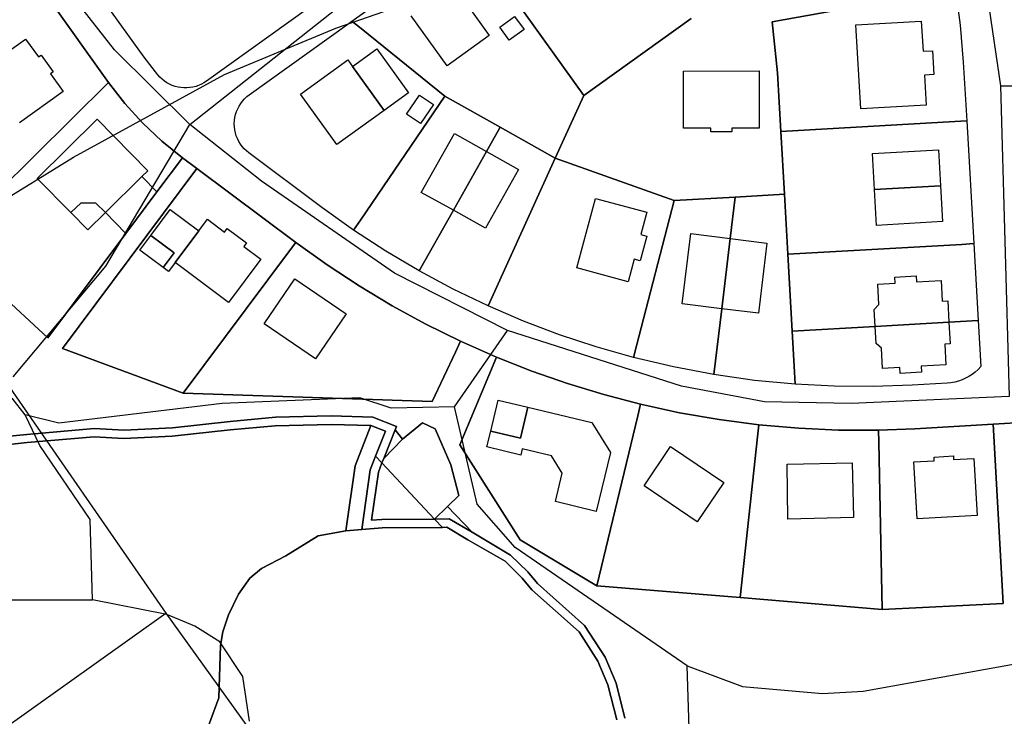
# Model space of a CAD drawing. Extents: x 577960 to 582939, y 6017202 to 6023066.
# Tile 162 of 217: x 579810 to 579974, y 6021856 to 6021972. Entities that reach past the tile are written whole.
import ezdxf

# ---------------------------------------------------------------- set-up
doc = ezdxf.new("R2010")
doc.units = 0
doc.header["$MEASUREMENT"] = 0
doc.linetypes.add('D', pattern=[0])
for name, color, linetype in [('LI__FLUR', 7, 'D'), ('LI__GEB', 7, 'Continuous'), ('LI__STRASSE', 7, 'Continuous')]:
    doc.layers.add(name, color=color, linetype=linetype)

msp = doc.modelspace()

# ---------------------------------------------------------------- linework, layer by layer
at = {"layer": 'LI__FLUR', "color": 8, "linetype": 'D', "true_color": 0x808080}
for p, q in [((579865.711, 6021972.044), (579885.343, 6021986.117)), ((579886.508, 6021984.492), (579904.285, 6021959.687)), ((579904.285, 6021959.687), (579886.508, 6021984.492)), ((579831.104, 6021966.047), (579822.538, 6021977.993)), ((579935.673, 6021971.901), (579966.17, 6021977.438)), ((579966.17, 6021977.438), (579935.673, 6021971.901)), ((579966.17, 6021977.438), (579966.98, 6021971.341)), ((579825.207, 6021961.829), (579814.75, 6021976.423)), ((579814.75, 6021976.423), (579825.207, 6021961.829)), ((579858.503, 6021974.253), (579841.49, 6021962.059)), ((579865.261, 6021971.724), (579865.711, 6021972.044)), ((579867.266, 6021970.788), (579865.711, 6021972.044)), ((579865.711, 6021972.044), (579867.266, 6021970.788)), ((579922.158, 6021972.502), (579904.285, 6021959.687)), ((579904.285, 6021959.687), (579922.158, 6021972.502)), ((579848.617, 6021959.789), (579865.261, 6021971.724)), ((579881.184, 6021959.548), (579867.266, 6021970.788)), ((579867.266, 6021970.788), (579881.184, 6021959.548)), ((579936.542, 6021963.445), (579935.673, 6021971.901)), ((579935.673, 6021971.901), (579936.542, 6021963.445)), ((579966.98, 6021971.341), (579967.48, 6021965.213)), ((579833.403, 6021963.078), (579831.104, 6021966.047)), ((579967.48, 6021965.213), (579968.04, 6021955.467)), ((579833.739, 6021962.71), (579833.403, 6021963.078)), ((579834.104, 6021962.372), (579833.739, 6021962.71)), ((579834.496, 6021962.065), (579834.104, 6021962.372)), ((579937.102, 6021953.689), (579936.542, 6021963.445)), ((579936.542, 6021963.445), (579937.102, 6021953.689)), ((579825.207, 6021961.829), (579798.087, 6021935.071)), ((579798.087, 6021935.071), (579825.207, 6021961.829)), ((579827.906, 6021958.351), (579825.207, 6021961.829)), ((579825.207, 6021961.829), (579827.906, 6021958.351)), ((579834.912, 6021961.791), (579834.496, 6021962.065)), ((579835.349, 6021961.553), (579834.912, 6021961.791)), ((579835.804, 6021961.352), (579835.349, 6021961.553)), ((579836.275, 6021961.19), (579835.804, 6021961.352)), ((579836.757, 6021961.067), (579836.275, 6021961.19)), ((579837.248, 6021960.984), (579836.757, 6021961.067)), ((579837.744, 6021960.942), (579837.248, 6021960.984)), ((579838.241, 6021960.942), (579837.744, 6021960.942)), ((579838.737, 6021960.983), (579838.241, 6021960.942)), ((579839.228, 6021961.065), (579838.737, 6021960.983)), ((579839.71, 6021961.187), (579839.228, 6021961.065)), ((579840.181, 6021961.349), (579839.71, 6021961.187)), ((579840.636, 6021961.549), (579840.181, 6021961.349)), ((579841.074, 6021961.786), (579840.636, 6021961.549)), ((579841.49, 6021962.059), (579841.074, 6021961.786)), ((579847.5, 6021958.743), (579847.842, 6021959.123)), ((579847.842, 6021959.123), (579848.215, 6021959.473)), ((579848.215, 6021959.473), (579848.617, 6021959.789)), ((579867.116, 6021938.9), (579881.184, 6021959.548)), ((579881.184, 6021959.548), (579867.116, 6021938.9)), ((579890.362, 6021954.386), (579881.184, 6021959.548)), ((579881.184, 6021959.548), (579890.362, 6021954.386)), ((579904.285, 6021959.687), (579899.527, 6021949.232)), ((579899.527, 6021949.232), (579904.285, 6021959.687)), ((579830.864, 6021955.102), (579827.906, 6021958.351)), ((579827.906, 6021958.351), (579830.864, 6021955.102)), ((579846.488, 6021956.977), (579846.683, 6021957.449)), ((579846.683, 6021957.449), (579846.918, 6021957.903)), ((579846.918, 6021957.903), (579847.191, 6021958.336)), ((579847.191, 6021958.336), (579847.5, 6021958.743)), ((579846.151, 6021955.485), (579846.22, 6021955.991)), ((579846.22, 6021955.991), (579846.333, 6021956.49)), ((579846.333, 6021956.49), (579846.488, 6021956.977)), ((579834.063, 6021952.083), (579830.864, 6021955.102)), ((579830.864, 6021955.102), (579834.063, 6021952.083)), ((579846.124, 6021954.974), (579846.151, 6021955.485)), ((579846.141, 6021954.463), (579846.124, 6021954.974)), ((579846.201, 6021953.955), (579846.141, 6021954.463)), ((579890.362, 6021954.386), (579888.099, 6021950.364)), ((579888.099, 6021950.364), (579890.362, 6021954.386)), ((579899.527, 6021949.232), (579890.362, 6021954.386)), ((579890.362, 6021954.386), (579899.527, 6021949.232)), ((579937.102, 6021953.689), (579966.044, 6021955.352)), ((579966.044, 6021955.352), (579937.102, 6021953.689)), ((579966.044, 6021955.352), (579968.04, 6021955.467)), ((579968.04, 6021955.467), (579966.044, 6021955.352)), ((579968.04, 6021955.467), (579969.209, 6021935.015)), ((579846.305, 6021953.455), (579846.201, 6021953.955)), ((579846.45, 6021952.964), (579846.305, 6021953.455)), ((579846.637, 6021952.488), (579846.45, 6021952.964)), ((579846.864, 6021952.03), (579846.637, 6021952.488)), ((579937.702, 6021943.233), (579937.102, 6021953.689)), ((579937.102, 6021953.689), (579937.702, 6021943.233)), ((579837.482, 6021949.314), (579834.063, 6021952.083)), ((579834.063, 6021952.083), (579837.482, 6021949.314)), ((579847.129, 6021951.593), (579846.864, 6021952.03)), ((579847.43, 6021951.179), (579847.129, 6021951.593)), ((579847.765, 6021950.793), (579847.43, 6021951.179)), ((579848.131, 6021950.437), (579847.765, 6021950.793)), ((579833.243, 6021943.646), (579837.482, 6021949.314)), ((579837.482, 6021949.314), (579833.243, 6021943.646)), ((579837.482, 6021949.314), (579839.881, 6021947.524)), ((579839.881, 6021947.524), (579837.482, 6021949.314)), ((579848.527, 6021950.113), (579848.131, 6021950.437)), ((579860.692, 6021941.026), (579848.527, 6021950.113)), ((579888.099, 6021950.364), (579882.583, 6021940.56)), ((579882.583, 6021940.56), (579888.099, 6021950.364)), ((579889.188, 6021926.482), (579899.527, 6021949.232)), ((579899.527, 6021949.232), (579889.188, 6021926.482)), ((579899.527, 6021949.232), (579919.369, 6021942.194)), ((579919.369, 6021942.194), (579899.527, 6021949.232)), ((579839.881, 6021947.524), (579817.499, 6021917.557)), ((579817.499, 6021917.557), (579839.881, 6021947.524)), ((579856.364, 6021935.219), (579839.881, 6021947.524)), ((579839.881, 6021947.524), (579856.364, 6021935.219)), ((579828.065, 6021936.709), (579833.243, 6021943.646)), ((579833.243, 6021943.646), (579828.065, 6021936.709)), ((579919.369, 6021942.194), (579929.499, 6021942.768)), ((579929.499, 6021942.768), (579919.369, 6021942.194)), ((579929.499, 6021942.768), (579928.665, 6021935.876)), ((579928.665, 6021935.876), (579929.499, 6021942.768)), ((579929.499, 6021942.768), (579937.702, 6021943.233)), ((579937.702, 6021943.233), (579929.499, 6021942.768)), ((579938.271, 6021933.247), (579937.702, 6021943.233)), ((579937.702, 6021943.233), (579938.271, 6021933.247)), ((579865.99, 6021937.248), (579860.692, 6021941.026)), ((579919.369, 6021942.194), (579913.066, 6021918.01)), ((579913.066, 6021918.01), (579919.369, 6021942.194)), ((579882.583, 6021940.56), (579876.906, 6021930.47)), ((579876.906, 6021930.47), (579882.583, 6021940.56)), ((579865.99, 6021937.248), (579867.116, 6021938.9)), ((579867.116, 6021938.9), (579865.99, 6021937.248)), ((579815.1, 6021919.347), (579828.065, 6021936.709)), ((579828.065, 6021936.709), (579815.1, 6021919.347)), ((579871.368, 6021933.739), (579865.99, 6021937.248)), ((579798.087, 6021935.071), (579815.1, 6021919.347)), ((579815.1, 6021919.347), (579798.087, 6021935.071)), ((579855.168, 6021933.617), (579856.364, 6021935.219)), ((579856.364, 6021935.219), (579855.168, 6021933.617)), ((579861.562, 6021931.49), (579856.364, 6021935.219)), ((579856.364, 6021935.219), (579861.562, 6021931.49)), ((579928.665, 6021935.876), (579927.252, 6021924.185)), ((579927.252, 6021924.185), (579928.665, 6021935.876)), ((579938.271, 6021933.247), (579967.213, 6021934.901)), ((579967.213, 6021934.901), (579938.271, 6021933.247)), ((579967.213, 6021934.901), (579969.209, 6021935.015)), ((579969.209, 6021935.015), (579967.213, 6021934.901)), ((579969.209, 6021935.015), (579969.939, 6021922.21)), ((579837.621, 6021910.12), (579855.168, 6021933.617)), ((579855.168, 6021933.617), (579837.621, 6021910.12)), ((579876.906, 6021930.47), (579871.368, 6021933.739)), ((579939.001, 6021920.432), (579938.271, 6021933.247)), ((579938.271, 6021933.247), (579939.001, 6021920.432)), ((579866.92, 6021927.981), (579861.562, 6021931.49)), ((579861.562, 6021931.49), (579866.92, 6021927.981)), ((579882.574, 6021927.441), (579876.906, 6021930.47)), ((579872.408, 6021924.693), (579866.92, 6021927.981)), ((579866.92, 6021927.981), (579872.408, 6021924.693)), ((579888.361, 6021924.662), (579882.574, 6021927.441)), ((579888.361, 6021924.662), (579889.188, 6021926.482)), ((579889.188, 6021926.482), (579888.361, 6021924.662)), ((579878.025, 6021921.634), (579872.408, 6021924.693)), ((579872.408, 6021924.693), (579878.025, 6021921.634)), ((579894.269, 6021922.123), (579888.361, 6021924.662)), ((579927.252, 6021924.185), (579925.926, 6021913.225)), ((579925.926, 6021913.225), (579927.252, 6021924.185)), ((579883.773, 6021918.795), (579878.025, 6021921.634)), ((579878.025, 6021921.634), (579883.773, 6021918.795)), ((579900.276, 6021919.854), (579894.269, 6021922.123)), ((579952.796, 6021921.221), (579939.001, 6021920.432)), ((579939.001, 6021920.432), (579952.796, 6021921.221)), ((579965.091, 6021921.931), (579952.796, 6021921.221)), ((579952.796, 6021921.221), (579965.091, 6021921.931)), ((579969.939, 6021922.21), (579965.091, 6021921.931)), ((579965.091, 6021921.931), (579969.939, 6021922.21)), ((579969.939, 6021922.21), (579970.379, 6021914.553)), ((579906.374, 6021917.834), (579900.276, 6021919.854)), ((579939.396, 6021913.612), (579939.001, 6021920.432)), ((579939.001, 6021920.432), (579939.396, 6021913.612)), ((579882.925, 6021916.985), (579883.773, 6021918.795)), ((579883.773, 6021918.795), (579882.925, 6021916.985)), ((579883.773, 6021918.795), (579889.761, 6021916.145)), ((579889.761, 6021916.145), (579883.773, 6021918.795)), ((579913.066, 6021918.01), (579912.562, 6021916.075)), ((579912.562, 6021916.075), (579913.066, 6021918.01)), ((579817.499, 6021917.557), (579837.621, 6021910.12)), ((579837.621, 6021910.12), (579817.499, 6021917.557)), ((579879.065, 6021908.749), (579882.925, 6021916.985)), ((579882.925, 6021916.985), (579879.065, 6021908.749)), ((579912.562, 6021916.075), (579906.374, 6021917.834)), ((579889.761, 6021916.145), (579883.653, 6021901.542)), ((579883.653, 6021901.542), (579889.761, 6021916.145)), ((579895.638, 6021913.826), (579889.761, 6021916.145)), ((579889.761, 6021916.145), (579895.638, 6021913.826)), ((579919.209, 6021914.495), (579912.562, 6021916.075)), ((579901.596, 6021911.747), (579895.638, 6021913.826)), ((579895.638, 6021913.826), (579901.596, 6021911.747)), ((579925.926, 6021913.225), (579919.209, 6021914.495)), ((579932.704, 6021912.266), (579925.926, 6021913.225)), ((579939.511, 6021911.616), (579939.396, 6021913.612)), ((579939.396, 6021913.612), (579939.511, 6021911.616)), ((579968.956, 6021913.262), (579968.418, 6021912.912)), ((579969.464, 6021913.654), (579968.956, 6021913.262)), ((579969.94, 6021914.085), (579969.464, 6021913.654)), ((579970.379, 6021914.553), (579969.94, 6021914.085)), ((579907.634, 6021909.907), (579901.596, 6021911.747)), ((579901.596, 6021911.747), (579907.634, 6021909.907)), ((579939.511, 6021911.616), (579932.704, 6021912.266)), ((579945.988, 6021911.285), (579939.511, 6021911.616)), ((579958.963, 6021911.455), (579952.476, 6021911.225)), ((579964.771, 6021911.795), (579958.963, 6021911.455)), ((579965.41, 6021911.857), (579964.771, 6021911.795)), ((579966.041, 6021911.971), (579965.41, 6021911.857)), ((579966.662, 6021912.134), (579966.041, 6021911.971)), ((579967.267, 6021912.346), (579966.662, 6021912.134)), ((579967.854, 6021912.606), (579967.267, 6021912.346)), ((579968.418, 6021912.912), (579967.854, 6021912.606)), ((579837.621, 6021910.12), (579879.065, 6021908.749)), ((579879.065, 6021908.749), (579837.621, 6021910.12)), ((579913.741, 6021908.308), (579907.634, 6021909.907)), ((579907.634, 6021909.907), (579913.741, 6021908.308)), ((579952.476, 6021911.225), (579945.988, 6021911.285)), ((579913.275, 6021906.364), (579913.741, 6021908.308)), ((579913.741, 6021908.308), (579913.275, 6021906.364)), ((579920.259, 6021906.888), (579913.741, 6021908.308)), ((579913.741, 6021908.308), (579920.259, 6021906.888)), ((579926.816, 6021905.748), (579920.259, 6021906.888)), ((579920.259, 6021906.888), (579926.816, 6021905.748)), ((579845.458, 6021905.401), (579835.822, 6021904.372)), ((579835.822, 6021904.372), (579845.458, 6021905.401)), ((579852.985, 6021906.121), (579845.458, 6021905.401)), ((579845.458, 6021905.401), (579852.985, 6021906.121)), ((579862.252, 6021904.951), (579852.935, 6021904.721)), ((579852.935, 6021904.721), (579862.252, 6021904.951)), ((579862.262, 6021906.35), (579852.985, 6021906.121)), ((579852.985, 6021906.121), (579862.262, 6021906.35)), ((579868.869, 6021904.751), (579862.252, 6021904.951)), ((579862.252, 6021904.951), (579868.869, 6021904.751)), ((579869.159, 6021906.14), (579862.262, 6021906.35)), ((579862.262, 6021906.35), (579869.159, 6021906.14)), ((579873.097, 6021904.581), (579869.159, 6021906.14)), ((579869.159, 6021906.14), (579873.097, 6021904.581)), ((579874.107, 6021902.511), (579877.426, 6021905.21)), ((579877.426, 6021905.21), (579874.107, 6021902.511)), ((579877.426, 6021905.21), (579879.575, 6021904.181)), ((579879.575, 6021904.181), (579877.426, 6021905.21)), ((579906.494, 6021878.1), (579913.275, 6021906.364)), ((579913.275, 6021906.364), (579906.494, 6021878.1)), ((579933.423, 6021904.888), (579926.816, 6021905.748)), ((579926.816, 6021905.748), (579933.423, 6021904.888)), ((579933.207, 6021902.9), (579933.423, 6021904.888)), ((579933.423, 6021904.888), (579933.207, 6021902.9)), ((579940.071, 6021904.309), (579933.423, 6021904.888)), ((579933.423, 6021904.888), (579940.071, 6021904.309)), ((579972.428, 6021904.967), (579959.383, 6021904.228)), ((579959.383, 6021904.228), (579972.428, 6021904.967)), ((579972.428, 6021904.967), (579979.415, 6021905.367)), ((579979.415, 6021905.367), (579972.428, 6021904.967)), ((579974.137, 6021875.139), (579972.428, 6021904.967)), ((579972.428, 6021904.967), (579974.137, 6021875.139)), ((579811.602, 6021903.283), (579807.573, 6021902.884)), ((579807.573, 6021902.884), (579811.602, 6021903.283)), ((579822.817, 6021904.262), (579811.602, 6021903.283)), ((579811.602, 6021903.283), (579822.817, 6021904.262)), ((579827.805, 6021903.972), (579822.817, 6021904.262)), ((579822.817, 6021904.262), (579827.805, 6021903.972)), ((579835.822, 6021904.372), (579827.805, 6021903.972)), ((579827.805, 6021903.972), (579835.822, 6021904.372)), ((579845.408, 6021904.012), (579835.772, 6021902.973)), ((579835.772, 6021902.973), (579845.408, 6021904.012)), ((579852.935, 6021904.721), (579845.408, 6021904.012)), ((579845.408, 6021904.012), (579852.935, 6021904.721)), ((579866.22, 6021898.034), (579868.869, 6021904.751)), ((579868.869, 6021904.751), (579866.22, 6021898.034)), ((579868.869, 6021904.751), (579871.288, 6021903.791)), ((579871.288, 6021903.791), (579868.869, 6021904.751)), ((579871.288, 6021903.791), (579869.649, 6021899.643)), ((579869.649, 6021899.643), (579871.288, 6021903.791)), ((579870.998, 6021899.243), (579872.887, 6021904.031)), ((579872.887, 6021904.031), (579870.998, 6021899.243)), ((579872.887, 6021904.031), (579873.097, 6021904.581)), ((579873.097, 6021904.581), (579872.887, 6021904.031)), ((579872.887, 6021904.031), (579874.107, 6021902.511)), ((579874.107, 6021902.511), (579872.887, 6021904.031)), ((579879.575, 6021904.181), (579882.164, 6021898.193)), ((579882.164, 6021898.193), (579879.575, 6021904.181)), ((579946.718, 6021904.008), (579940.071, 6021904.309)), ((579940.071, 6021904.309), (579946.718, 6021904.008)), ((579953.385, 6021903.998), (579946.718, 6021904.008)), ((579946.718, 6021904.008), (579953.385, 6021903.998)), ((579959.383, 6021904.228), (579953.385, 6021903.998)), ((579953.385, 6021903.998), (579959.383, 6021904.228)), ((579953.385, 6021903.998), (579953.423, 6021901.999)), ((579953.423, 6021901.999), (579953.385, 6021903.998)), ((579811.662, 6021901.904), (579806.594, 6021901.384)), ((579806.594, 6021901.384), (579811.662, 6021901.904)), ((579822.767, 6021902.863), (579811.662, 6021901.904)), ((579811.662, 6021901.904), (579822.767, 6021902.863)), ((579827.755, 6021902.583), (579822.767, 6021902.863)), ((579822.767, 6021902.863), (579827.755, 6021902.583)), ((579835.772, 6021902.973), (579827.755, 6021902.583)), ((579827.755, 6021902.583), (579835.772, 6021902.973)), ((579870.998, 6021899.243), (579874.107, 6021902.511)), ((579874.107, 6021902.511), (579870.998, 6021899.243)), ((579883.653, 6021901.542), (579893.729, 6021885.748)), ((579893.729, 6021885.748), (579883.653, 6021901.542)), ((579930.304, 6021876.12), (579933.207, 6021902.9)), ((579933.207, 6021902.9), (579930.304, 6021876.12)), ((579953.423, 6021901.999), (579953.955, 6021874.16)), ((579953.955, 6021874.16), (579953.423, 6021901.999)), ((579868.749, 6021897.364), (579869.649, 6021899.643)), ((579869.649, 6021899.643), (579868.749, 6021897.364)), ((579869.649, 6021899.643), (579870.708, 6021898.523)), ((579870.708, 6021898.523), (579869.649, 6021899.643)), ((579870.708, 6021898.523), (579870.108, 6021896.994)), ((579870.108, 6021896.994), (579870.708, 6021898.523)), ((579870.708, 6021898.523), (579870.998, 6021899.243)), ((579870.998, 6021899.243), (579870.708, 6021898.523)), ((579879.465, 6021889.187), (579870.708, 6021898.523)), ((579870.708, 6021898.523), (579879.465, 6021889.187)), ((579864.69, 6021887.238), (579866.22, 6021898.034)), ((579866.22, 6021898.034), (579864.69, 6021887.238)), ((579867.349, 6021887.448), (579868.749, 6021897.364)), ((579868.749, 6021897.364), (579867.349, 6021887.448)), ((579870.108, 6021896.994), (579868.979, 6021888.987)), ((579868.979, 6021888.987), (579870.108, 6021896.994)), ((579882.164, 6021898.193), (579883.513, 6021893.095)), ((579883.513, 6021893.095), (579882.164, 6021898.193)), ((579883.513, 6021893.095), (579881.634, 6021891.286)), ((579881.634, 6021891.286), (579883.513, 6021893.095)), ((579881.634, 6021891.286), (579879.465, 6021889.187)), ((579879.465, 6021889.187), (579881.634, 6021891.286)), ((579881.634, 6021891.286), (579885.712, 6021886.987)), ((579885.712, 6021886.987), (579881.634, 6021891.286)), ((579868.979, 6021888.987), (579870.688, 6021889.127)), ((579870.688, 6021889.127), (579868.979, 6021888.987)), ((579870.688, 6021889.127), (579879.465, 6021889.187)), ((579879.465, 6021889.187), (579870.688, 6021889.127)), ((579881.874, 6021889.217), (579879.465, 6021889.187)), ((579879.465, 6021889.187), (579881.874, 6021889.217)), ((579879.465, 6021889.187), (579880.774, 6021887.807)), ((579880.774, 6021887.807), (579879.465, 6021889.187)), ((579885.712, 6021886.987), (579881.874, 6021889.217)), ((579881.874, 6021889.217), (579885.712, 6021886.987)), ((579860.082, 6021886.408), (579864.69, 6021887.238)), ((579864.69, 6021887.238), (579860.082, 6021886.408)), ((579867.349, 6021887.448), (579864.69, 6021887.238)), ((579864.69, 6021887.238), (579867.349, 6021887.448)), ((579870.748, 6021887.728), (579867.349, 6021887.448)), ((579867.349, 6021887.448), (579870.748, 6021887.728)), ((579880.774, 6021887.807), (579870.748, 6021887.728)), ((579870.748, 6021887.728), (579880.774, 6021887.807)), ((579880.774, 6021887.807), (579881.504, 6021887.817)), ((579881.504, 6021887.817), (579880.774, 6021887.807)), ((579881.504, 6021887.817), (579885.022, 6021885.758)), ((579885.022, 6021885.758), (579881.504, 6021887.817)), ((579892.12, 6021883.209), (579885.712, 6021886.987)), ((579885.712, 6021886.987), (579892.12, 6021883.209)), ((579854.714, 6021883.09), (579860.082, 6021886.408)), ((579860.082, 6021886.408), (579854.714, 6021883.09)), ((579885.022, 6021885.758), (579891.19, 6021882.169)), ((579891.19, 6021882.169), (579885.022, 6021885.758)), ((579893.729, 6021885.748), (579906.494, 6021878.1)), ((579906.494, 6021878.1), (579893.729, 6021885.748)), ((579850.676, 6021880.981), (579854.714, 6021883.09)), ((579854.714, 6021883.09), (579850.676, 6021880.981)), ((579891.19, 6021882.169), (579894.049, 6021879.36)), ((579894.049, 6021879.36), (579891.19, 6021882.169)), ((579894.978, 6021880.41), (579892.12, 6021883.209)), ((579892.12, 6021883.209), (579894.978, 6021880.41)), ((579848.687, 6021879.362), (579850.676, 6021880.981)), ((579850.676, 6021880.981), (579848.687, 6021879.362)), ((579896.588, 6021878.45), (579894.978, 6021880.41)), ((579894.978, 6021880.41), (579896.588, 6021878.45)), ((579846.827, 6021876.693), (579848.687, 6021879.362)), ((579848.687, 6021879.362), (579846.827, 6021876.693)), ((579894.049, 6021879.36), (579895.658, 6021877.411)), ((579895.658, 6021877.411), (579894.049, 6021879.36)), ((579895.658, 6021877.411), (579903.515, 6021870.443)), ((579903.515, 6021870.443), (579895.658, 6021877.411)), ((579904.445, 6021871.493), (579896.588, 6021878.45)), ((579896.588, 6021878.45), (579904.445, 6021871.493)), ((579906.494, 6021878.1), (579930.304, 6021876.12)), ((579930.304, 6021876.12), (579906.494, 6021878.1)), ((579845.128, 6021873.264), (579846.827, 6021876.693)), ((579846.827, 6021876.693), (579845.128, 6021873.264)), ((579930.304, 6021876.12), (579953.955, 6021874.16)), ((579953.955, 6021874.16), (579930.304, 6021876.12)), ((579953.955, 6021874.16), (579974.137, 6021875.139)), ((579974.137, 6021875.139), (579953.955, 6021874.16)), ((579844.198, 6021870.435), (579845.128, 6021873.264)), ((579845.128, 6021873.264), (579844.198, 6021870.435)), ((579843.829, 6021868.136), (579844.198, 6021870.435)), ((579844.198, 6021870.435), (579843.829, 6021868.136)), ((579903.515, 6021870.443), (579906.634, 6021865.545)), ((579906.634, 6021865.545), (579903.515, 6021870.443)), ((579907.883, 6021866.195), (579904.445, 6021871.493)), ((579904.445, 6021871.493), (579907.883, 6021866.195)), ((579843.539, 6021859.42), (579843.829, 6021868.136)), ((579843.829, 6021868.136), (579843.539, 6021859.42)), ((579906.634, 6021865.545), (579908.293, 6021861.617)), ((579908.293, 6021861.617), (579906.634, 6021865.545)), ((579909.663, 6021861.897), (579907.883, 6021866.195)), ((579907.883, 6021866.195), (579909.663, 6021861.897)), ((579908.293, 6021861.617), (579909.782, 6021855.809)), ((579909.782, 6021855.809), (579908.293, 6021861.617)), ((579911.152, 6021856.079), (579909.663, 6021861.897)), ((579909.663, 6021861.897), (579911.152, 6021856.079)), ((579841.849, 6021854.802), (579843.539, 6021859.42)), ((579843.539, 6021859.42), (579841.849, 6021854.802))]:
    msp.add_line(p, q, dxfattribs=at)
at = {"layer": 'LI__GEB', "color": 5, "linetype": 'D', "true_color": 0x0000ff}
for p, q in [((579882.592, 6021977.975), (579888.55, 6021969.651)), ((579881.531, 6021964.614), (579875.556, 6021972.932)), ((579890.304, 6021971.062), (579892.777, 6021972.829)), ((579892.777, 6021972.829), (579894.35, 6021970.648)), ((579949.608, 6021971.421), (579960.479, 6021972.052)), ((579960.479, 6021972.052), (579960.783, 6021967.032)), ((579891.888, 6021968.896), (579890.304, 6021971.062)), ((579894.35, 6021970.648), (579891.888, 6021968.896)), ((579950.414, 6021957.439), (579949.608, 6021971.421)), ((579804.11, 6021963.875), (579811.376, 6021969.057)), ((579811.376, 6021969.057), (579813.517, 6021966.08)), ((579888.55, 6021969.651), (579881.531, 6021964.614)), ((579865.814, 6021964.506), (579869.855, 6021967.442)), ((579869.855, 6021967.442), (579875.142, 6021960.113)), ((579960.783, 6021967.032), (579962.371, 6021967.117)), ((579962.371, 6021967.117), (579962.593, 6021963.161)), ((579813.517, 6021966.08), (579813.947, 6021966.39)), ((579813.947, 6021966.39), (579815.965, 6021963.584)), ((579857.138, 6021959.909), (579865.039, 6021965.583)), ((579865.039, 6021965.583), (579865.814, 6021964.506)), ((579871.076, 6021957.19), (579865.814, 6021964.506)), ((579865.814, 6021964.506), (579871.076, 6021957.19)), ((579815.965, 6021963.584), (579815.535, 6021963.274)), ((579815.535, 6021963.274), (579817.659, 6021960.323)), ((579920.875, 6021963.736), (579933.498, 6021963.752)), ((579920.877, 6021954.229), (579920.875, 6021963.736)), ((579933.498, 6021963.752), (579933.501, 6021954.235)), ((579962.593, 6021963.161), (579960.996, 6021963.071)), ((579960.996, 6021963.071), (579961.292, 6021958.067)), ((579817.659, 6021960.323), (579810.37, 6021955.114)), ((579863.17, 6021951.506), (579857.138, 6021959.909)), ((579875.142, 6021960.113), (579871.076, 6021957.19)), ((579874.805, 6021956.573), (579876.934, 6021959.724)), ((579876.934, 6021959.724), (579879.255, 6021958.156)), ((579879.255, 6021958.156), (579877.123, 6021955.006)), ((579961.292, 6021958.067), (579950.414, 6021957.439)), ((579813.311, 6021945.856), (579823.277, 6021955.702)), ((579823.277, 6021955.702), (579831.724, 6021947.155)), ((579871.076, 6021957.19), (579863.17, 6021951.506)), ((579877.123, 6021955.006), (579874.805, 6021956.573)), ((579925.426, 6021954.231), (579920.877, 6021954.229)), ((579925.426, 6021953.632), (579925.426, 6021954.231)), ((579933.501, 6021954.235), (579928.944, 6021954.233)), ((579928.944, 6021954.233), (579928.945, 6021953.633)), ((579877.25, 6021943.545), (579882.756, 6021953.362)), ((579882.756, 6021953.362), (579888.099, 6021950.364)), ((579928.945, 6021953.633), (579925.426, 6021953.632)), ((579888.099, 6021950.364), (579882.583, 6021940.56)), ((579882.583, 6021940.56), (579888.099, 6021950.364)), ((579888.099, 6021950.364), (579893.428, 6021947.373)), ((579952.346, 6021950.02), (579963.341, 6021950.649)), ((579952.686, 6021944.042), (579952.346, 6021950.02)), ((579963.341, 6021950.649), (579963.681, 6021944.661)), ((579818.919, 6021940.178), (579813.311, 6021945.856)), ((579830.734, 6021946.175), (579824.667, 6021940.178)), ((579824.667, 6021940.178), (579830.734, 6021946.175)), ((579831.724, 6021947.155), (579830.734, 6021946.175)), ((579830.734, 6021946.175), (579833.243, 6021943.646)), ((579893.428, 6021947.373), (579887.918, 6021937.573)), ((579963.681, 6021944.661), (579952.686, 6021944.042)), ((579952.686, 6021944.042), (579963.681, 6021944.661)), ((579963.681, 6021944.661), (579964.021, 6021938.674)), ((579833.243, 6021943.646), (579828.065, 6021936.709)), ((579882.583, 6021940.56), (579877.25, 6021943.545)), ((579903.139, 6021930.984), (579906.241, 6021942.55)), ((579906.241, 6021942.55), (579914.815, 6021940.25)), ((579953.036, 6021938.054), (579952.686, 6021944.042)), ((579820.628, 6021941.788), (579818.919, 6021940.178)), ((579823.087, 6021941.777), (579820.628, 6021941.788)), ((579824.667, 6021940.178), (579823.087, 6021941.777)), ((579828.065, 6021936.709), (579824.667, 6021940.178)), ((579887.918, 6021937.573), (579882.583, 6021940.56)), ((579914.815, 6021940.25), (579913.809, 6021936.514)), ((579840.214, 6021937.15), (579841.648, 6021939.073)), ((579841.648, 6021939.073), (579844.506, 6021936.935)), ((579964.021, 6021938.674), (579953.036, 6021938.054)), ((579830.415, 6021933.953), (579832.207, 6021936.356)), ((579832.207, 6021936.356), (579836.098, 6021933.465)), ((579836.277, 6021931.871), (579840.214, 6021937.15)), ((579844.506, 6021936.935), (579844.955, 6021937.536)), ((579844.955, 6021937.536), (579848.135, 6021935.157)), ((579914.774, 6021936.255), (579913.671, 6021932.16)), ((579913.809, 6021936.514), (579914.774, 6021936.255)), ((579920.66, 6021924.981), (579922.1, 6021936.679)), ((579922.1, 6021936.679), (579928.665, 6021935.876)), ((579848.135, 6021935.157), (579847.686, 6021934.557)), ((579847.686, 6021934.557), (579850.536, 6021932.425)), ((579928.665, 6021935.876), (579927.252, 6021924.185)), ((579927.252, 6021924.185), (579928.665, 6021935.876)), ((579928.665, 6021935.876), (579934.786, 6021935.121)), ((579934.786, 6021935.121), (579933.356, 6021923.441)), ((579834.294, 6021931.067), (579830.415, 6021933.953)), ((579836.098, 6021933.465), (579834.294, 6021931.067)), ((579845.167, 6021925.231), (579836.277, 6021931.871)), ((579850.536, 6021932.425), (579845.167, 6021925.231)), ((579912.706, 6021932.42), (579911.699, 6021928.685)), ((579913.671, 6021932.16), (579912.706, 6021932.42)), ((579911.699, 6021928.685), (579903.139, 6021930.984)), ((579956.064, 6021929.438), (579959.613, 6021929.638)), ((579956.124, 6021928.458), (579956.064, 6021929.438)), ((579959.613, 6021929.638), (579959.673, 6021928.658)), ((579851.081, 6021921.657), (579856.181, 6021929.158)), ((579856.181, 6021929.158), (579864.729, 6021923.338)), ((579953.235, 6021928.298), (579956.124, 6021928.458)), ((579953.425, 6021924.91), (579953.235, 6021928.298)), ((579959.673, 6021928.658), (579963.781, 6021928.888)), ((579963.781, 6021928.888), (579963.981, 6021925.469)), ((579927.252, 6021924.185), (579920.66, 6021924.981)), ((579952.636, 6021924.05), (579953.425, 6021924.91)), ((579963.981, 6021925.469), (579964.881, 6021925.519)), ((579964.881, 6021925.519), (579965.091, 6021921.931)), ((579864.729, 6021923.338), (579859.652, 6021915.863)), ((579933.356, 6021923.441), (579927.252, 6021924.185)), ((579952.796, 6021921.221), (579952.636, 6021924.05)), ((579859.652, 6021915.863), (579851.081, 6021921.657)), ((579952.796, 6021921.221), (579965.091, 6021921.931)), ((579965.091, 6021921.931), (579952.796, 6021921.221)), ((579952.946, 6021918.382), (579952.796, 6021921.221)), ((579965.091, 6021921.931), (579965.311, 6021918.322)), ((579953.835, 6021917.633), (579952.946, 6021918.382)), ((579965.311, 6021918.322), (579964.391, 6021918.272)), ((579964.391, 6021918.272), (579964.591, 6021914.853)), ((579954.025, 6021914.244), (579953.835, 6021917.633)), ((579964.591, 6021914.853), (579960.453, 6021914.614)), ((579956.884, 6021914.404), (579954.025, 6021914.244)), ((579956.944, 6021913.434), (579956.884, 6021914.404)), ((579960.513, 6021913.634), (579956.944, 6021913.434)), ((579960.453, 6021914.614), (579960.513, 6021913.634)), ((579888.816, 6021903.831), (579890.056, 6021908.99)), ((579890.056, 6021908.99), (579895.004, 6021907.805)), ((579893.758, 6021902.638), (579895.004, 6021907.805)), ((579895.004, 6021907.805), (579893.758, 6021902.638)), ((579895.004, 6021907.805), (579905.65, 6021905.257)), ((579905.65, 6021905.257), (579908.727, 6021900.263)), ((579888.179, 6021901.184), (579888.816, 6021903.831)), ((579888.816, 6021903.831), (579893.758, 6021902.638)), ((579893.758, 6021902.638), (579888.816, 6021903.831)), ((579893.802, 6021899.816), (579888.179, 6021901.184)), ((579894.055, 6021900.875), (579893.802, 6021899.816)), ((579898.934, 6021899.714), (579894.055, 6021900.875)), ((579908.727, 6021900.263), (579906.367, 6021890.457)), ((579914.331, 6021894.723), (579918.739, 6021901.261)), ((579918.739, 6021901.261), (579927.596, 6021895.283)), ((579900.697, 6021896.8), (579898.934, 6021899.714)), ((579938.131, 6021898.331), (579948.987, 6021898.541)), ((579938.281, 6021889.195), (579938.131, 6021898.331)), ((579948.987, 6021898.541), (579949.187, 6021889.434)), ((579959.263, 6021898.71), (579962.652, 6021898.9)), ((579959.823, 6021889.204), (579959.263, 6021898.71)), ((579962.612, 6021899.51), (579965.82, 6021899.699)), ((579962.652, 6021898.9), (579962.612, 6021899.51)), ((579965.82, 6021899.699), (579965.85, 6021899.09)), ((579965.85, 6021899.09), (579969.239, 6021899.28)), ((579969.239, 6021899.28), (579969.799, 6021889.793)), ((579899.589, 6021892.096), (579900.697, 6021896.8)), ((579927.596, 6021895.283), (579923.187, 6021888.745)), ((579923.187, 6021888.745), (579914.331, 6021894.723)), ((579906.367, 6021890.457), (579899.589, 6021892.096)), ((579949.187, 6021889.434), (579938.281, 6021889.195)), ((579969.799, 6021889.793), (579959.823, 6021889.204))]:
    msp.add_line(p, q, dxfattribs=at)
at = {"layer": 'LI__GEB', "color": 5, "linetype": 'D', "true_color": 0x0100ff}
for p, q in [((579818.919, 6021940.178), (579820.628, 6021941.788)), ((579820.628, 6021941.788), (579823.087, 6021941.777)), ((579823.087, 6021941.777), (579824.667, 6021940.178)), ((579821.758, 6021937.299), (579818.919, 6021940.178)), ((579824.667, 6021940.178), (579821.758, 6021937.299)), ((579832.207, 6021936.356), (579835.432, 6021940.68)), ((579835.432, 6021940.68), (579840.214, 6021937.15)), ((579836.098, 6021933.465), (579832.207, 6021936.356)), ((579840.214, 6021937.15), (579836.277, 6021931.871)), ((579834.294, 6021931.067), (579836.098, 6021933.465)), ((579835.184, 6021930.405), (579834.294, 6021931.067)), ((579836.277, 6021931.871), (579835.184, 6021930.405))]:
    msp.add_line(p, q, dxfattribs=at)
at = {"layer": 'LI__STRASSE', "color": 251, "linetype": 'D', "true_color": 0x656464}
for p, q in [((579826.196, 6021967.273), (579803.014, 6021996.869)), ((579838.739, 6021954.867), (579873.668, 6021982.464)), ((579970.753, 6021981.236), (579973.642, 6021961.299)), ((579838.739, 6021954.867), (579826.196, 6021967.273)), ((579973.642, 6021961.299), (579975.087, 6021909.578)), ((579973.642, 6021961.299), (579988.523, 6021961.227)), ((579824.749, 6021931.291), (579838.739, 6021954.867)), ((579850.671, 6021945.412), (579838.739, 6021954.867)), ((579872.801, 6021930.093), (579850.671, 6021945.412)), ((579809.319, 6021912.854), (579824.749, 6021931.291)), ((579891.583, 6021920.558), (579872.801, 6021930.093)), ((579882.77, 6021907.845), (579891.583, 6021920.558)), ((579920.564, 6021911.281), (579891.583, 6021920.558)), ((579934.373, 6021908.673), (579920.564, 6021911.281)), ((579811.329, 6021906.544), (579809.15, 6021909.304)), ((579844.107, 6021908.426), (579816.918, 6021905.143)), ((579867.022, 6021909.361), (579844.107, 6021908.426)), ((579872.223, 6021907.628), (579867.022, 6021909.361)), ((579948.793, 6021908.422), (579934.373, 6021908.673)), ((579975.087, 6021909.578), (579948.793, 6021908.422)), ((579816.918, 6021905.143), (579811.329, 6021906.544)), ((579813.737, 6021901.45), (579811.329, 6021906.544)), ((579882.77, 6021907.845), (579872.223, 6021907.628)), ((579886.526, 6021891.664), (579882.77, 6021907.845)), ((579822.15, 6021889.138), (579813.737, 6021901.45)), ((579892.883, 6021884.44), (579886.526, 6021891.664)), ((579822.51, 6021875.775), (579822.15, 6021889.138)), ((579921.488, 6021864.792), (579892.883, 6021884.44)), ((579804.902, 6021875.775), (579822.51, 6021875.775)), ((579834.891, 6021873.299), (579822.51, 6021875.775)), ((579839.569, 6021871.373), (579834.891, 6021873.299)), ((579843.696, 6021868.76), (579839.569, 6021871.373)), ((579847.547, 6021862.982), (579843.696, 6021868.76)), ((579922.152, 6021845.745), (579921.488, 6021864.792)), ((579921.488, 6021864.792), (579930.734, 6021861.325)), ((579950.801, 6021860.568), (579976.098, 6021865.081)), ((579848.648, 6021855.553), (579847.547, 6021862.982)), ((579930.734, 6021861.325), (579944.026, 6021860.169)), ((579944.026, 6021860.169), (579950.801, 6021860.568))]:
    msp.add_line(p, q, dxfattribs=at)
at = {"layer": 'LI__STRASSE', "color": 251, "linetype": 'D', "true_color": 0x646464}
for p, q in [((579863.048, 6021970.893), (579884.475, 6021978.345)), ((579844.467, 6021963.169), (579863.048, 6021970.893)), ((579819.38, 6021949.392), (579844.467, 6021963.169)), ((579793.175, 6021933.402), (579819.38, 6021949.392)), ((579805.906, 6021915.134), (579834.7, 6021873.553)), ((579735.23, 6021802.69), (579834.7, 6021873.553)), ((579834.7, 6021873.553), (579865.907, 6021830.212))]:
    msp.add_line(p, q, dxfattribs=at)

doc.saveas('drawing.dxf')
